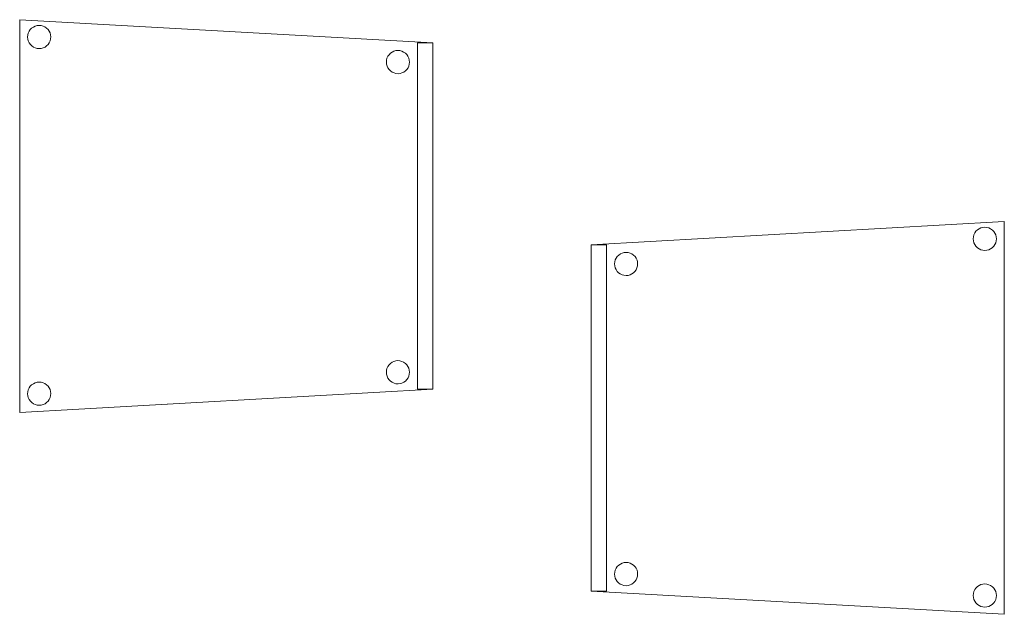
# Model space of a CAD drawing. Header units: metres. Extents: x 391.1 to 427.5, y 12.8 to 28.4.
# Tile 4 of 203: x 400.7 to 402, y 14 to 14.8. Entities that reach past the tile are written whole.
import ezdxf

# ---------------------------------------------------------------- set-up
doc = ezdxf.new("R2010")
doc.units = ezdxf.units.M
doc.layers.add('02_MOBILIARIO', color=7, linetype='Continuous', lineweight=18)
doc.layers.add('A-DETL-____-MBND', color=7, linetype='Continuous', lineweight=18)

# ---------------------------------------------------------------- blocks, each defined once
blk = doc.blocks.new('Family - Cadira confident_PA-152625-02_FON_P0A')
at = {"layer": 'A-DETL-____-MBND', "color": 253, "true_color": 0xaaaaaa}
for p, q in [((0, 0.5065), (0.5326, 0.4765)), ((0, 0), (0, 0.5065)), ((0.5326, 0.4765), (0, 0.5065)), ((0, 0.5065), (0, 0)), ((0.0136, 0.4938), (0.0154, 0.4956)), ((0.0154, 0.4956), (0.0136, 0.4938)), ((0.0154, 0.4956), (0.0176, 0.4971)), ((0.0176, 0.4971), (0.0154, 0.4956)), ((0.0176, 0.4971), (0.0199, 0.4982)), ((0.0199, 0.4982), (0.0176, 0.4971)), ((0.0199, 0.4982), (0.0224, 0.4989)), ((0.0224, 0.4989), (0.0199, 0.4982)), ((0.0224, 0.4989), (0.025, 0.4992)), ((0.025, 0.4992), (0.0224, 0.4989)), ((0.025, 0.4992), (0.0276, 0.4989)), ((0.0276, 0.4989), (0.025, 0.4992)), ((0.0276, 0.4989), (0.0301, 0.4983)), ((0.0301, 0.4983), (0.0276, 0.4989)), ((0.0301, 0.4983), (0.0325, 0.4972)), ((0.0325, 0.4972), (0.0301, 0.4983)), ((0.0325, 0.4972), (0.0346, 0.4957)), ((0.0346, 0.4957), (0.0325, 0.4972)), ((0.0346, 0.4957), (0.0365, 0.4939)), ((0.0365, 0.4939), (0.0346, 0.4957)), ((0.0102, 0.4842), (0.0104, 0.4868)), ((0.0104, 0.4868), (0.0102, 0.4842)), ((0.0104, 0.4816), (0.0102, 0.4842)), ((0.0102, 0.4842), (0.0104, 0.4816)), ((0.0104, 0.4868), (0.011, 0.4893)), ((0.011, 0.4893), (0.0104, 0.4868)), ((0.011, 0.4893), (0.0121, 0.4916)), ((0.0121, 0.4916), (0.011, 0.4893)), ((0.0121, 0.4916), (0.0136, 0.4938)), ((0.0136, 0.4938), (0.0121, 0.4916)), ((0.0365, 0.4939), (0.038, 0.4918)), ((0.038, 0.4918), (0.0365, 0.4939)), ((0.038, 0.4918), (0.0391, 0.4894)), ((0.0391, 0.4894), (0.038, 0.4918)), ((0.0391, 0.4894), (0.0398, 0.4869)), ((0.0398, 0.4869), (0.0391, 0.4894)), ((0.0398, 0.4869), (0.04, 0.4843)), ((0.04, 0.4843), (0.0398, 0.4869)), ((0.04, 0.4843), (0.0398, 0.4817)), ((0.0398, 0.4817), (0.04, 0.4843)), ((0.0111, 0.4791), (0.0104, 0.4816)), ((0.0104, 0.4816), (0.0111, 0.4791)), ((0.0122, 0.4767), (0.0111, 0.4791)), ((0.0111, 0.4791), (0.0122, 0.4767)), ((0.0137, 0.4746), (0.0122, 0.4767)), ((0.0122, 0.4767), (0.0137, 0.4746)), ((0.0155, 0.4727), (0.0137, 0.4746)), ((0.0137, 0.4746), (0.0155, 0.4727)), ((0.0177, 0.4713), (0.0155, 0.4727)), ((0.0155, 0.4727), (0.0177, 0.4713)), ((0.02, 0.4702), (0.0177, 0.4713)), ((0.0177, 0.4713), (0.02, 0.4702)), ((0.0226, 0.4695), (0.02, 0.4702)), ((0.02, 0.4702), (0.0226, 0.4695)), ((0.0303, 0.4702), (0.0278, 0.4695)), ((0.0278, 0.4695), (0.0303, 0.4702)), ((0.0326, 0.4713), (0.0303, 0.4702)), ((0.0303, 0.4702), (0.0326, 0.4713)), ((0.0347, 0.4728), (0.0326, 0.4713)), ((0.0326, 0.4713), (0.0347, 0.4728)), ((0.0366, 0.4747), (0.0347, 0.4728)), ((0.0347, 0.4728), (0.0366, 0.4747)), ((0.0381, 0.4768), (0.0366, 0.4747)), ((0.0366, 0.4747), (0.0381, 0.4768)), ((0.0392, 0.4792), (0.0381, 0.4768)), ((0.0381, 0.4768), (0.0392, 0.4792)), ((0.0398, 0.4817), (0.0392, 0.4792)), ((0.0392, 0.4792), (0.0398, 0.4817)), ((0.5126, 0.03), (0.5126, 0.4765)), ((0.5126, 0.4765), (0.5326, 0.4765)), ((0.5126, 0.4765), (0.5126, 0.03)), ((0.5326, 0.4765), (0.5126, 0.4765)), ((0.5326, 0.4765), (0.5326, 0.03)), ((0.5326, 0.03), (0.5326, 0.4765)), ((0.5326, 0.4765), (0.5326, 0.03)), ((0.5326, 0.03), (0.5326, 0.4765)), ((0.0252, 0.4693), (0.0226, 0.4695)), ((0.0226, 0.4695), (0.0252, 0.4693)), ((0.0278, 0.4695), (0.0252, 0.4693)), ((0.0252, 0.4693), (0.0278, 0.4695)), ((0.4728, 0.4544), (0.4734, 0.4569)), ((0.4734, 0.4569), (0.4728, 0.4544)), ((0.4734, 0.4569), (0.4745, 0.4593)), ((0.4745, 0.4593), (0.4734, 0.4569)), ((0.4745, 0.4593), (0.476, 0.4614)), ((0.476, 0.4614), (0.4745, 0.4593)), ((0.476, 0.4614), (0.4779, 0.4633)), ((0.4779, 0.4633), (0.476, 0.4614)), ((0.4779, 0.4633), (0.48, 0.4648)), ((0.48, 0.4648), (0.4779, 0.4633)), ((0.48, 0.4648), (0.4823, 0.4659)), ((0.4823, 0.4659), (0.48, 0.4648)), ((0.4823, 0.4659), (0.4848, 0.4666)), ((0.4848, 0.4666), (0.4823, 0.4659)), ((0.4848, 0.4666), (0.4874, 0.4668)), ((0.4874, 0.4668), (0.4848, 0.4666)), ((0.4874, 0.4668), (0.49, 0.4666)), ((0.49, 0.4666), (0.4874, 0.4668)), ((0.49, 0.4666), (0.4926, 0.4659)), ((0.4926, 0.4659), (0.49, 0.4666)), ((0.4926, 0.4659), (0.4949, 0.4648)), ((0.4949, 0.4648), (0.4926, 0.4659)), ((0.4949, 0.4648), (0.4971, 0.4633)), ((0.4971, 0.4633), (0.4949, 0.4648)), ((0.4971, 0.4633), (0.4989, 0.4615)), ((0.4989, 0.4615), (0.4971, 0.4633)), ((0.4989, 0.4615), (0.5004, 0.4594)), ((0.5004, 0.4594), (0.4989, 0.4615)), ((0.5004, 0.4594), (0.5015, 0.457)), ((0.5015, 0.457), (0.5004, 0.4594)), ((0.5015, 0.457), (0.5022, 0.4545)), ((0.5022, 0.4545), (0.5015, 0.457)), ((0.4726, 0.4518), (0.4728, 0.4544)), ((0.4728, 0.4544), (0.4726, 0.4518)), ((0.4728, 0.4492), (0.4726, 0.4518)), ((0.4726, 0.4518), (0.4728, 0.4492)), ((0.4735, 0.4467), (0.4728, 0.4492)), ((0.4728, 0.4492), (0.4735, 0.4467)), ((0.4746, 0.4443), (0.4735, 0.4467)), ((0.4735, 0.4467), (0.4746, 0.4443)), ((0.4761, 0.4422), (0.4746, 0.4443)), ((0.4746, 0.4443), (0.4761, 0.4422)), ((0.5005, 0.4445), (0.499, 0.4423)), ((0.499, 0.4423), (0.5005, 0.4445)), ((0.5016, 0.4468), (0.5005, 0.4445)), ((0.5005, 0.4445), (0.5016, 0.4468)), ((0.5022, 0.4493), (0.5016, 0.4468)), ((0.5016, 0.4468), (0.5022, 0.4493)), ((0.5022, 0.4545), (0.5024, 0.4519)), ((0.5024, 0.4519), (0.5022, 0.4545)), ((0.5024, 0.4519), (0.5022, 0.4493)), ((0.5022, 0.4493), (0.5024, 0.4519)), ((0.478, 0.4404), (0.4761, 0.4422)), ((0.4761, 0.4422), (0.478, 0.4404)), ((0.4801, 0.4389), (0.478, 0.4404)), ((0.478, 0.4404), (0.4801, 0.4389)), ((0.4825, 0.4378), (0.4801, 0.4389)), ((0.4801, 0.4389), (0.4825, 0.4378)), ((0.485, 0.4371), (0.4825, 0.4378)), ((0.4825, 0.4378), (0.485, 0.4371)), ((0.4876, 0.4369), (0.485, 0.4371)), ((0.485, 0.4371), (0.4876, 0.4369)), ((0.4902, 0.4372), (0.4876, 0.4369)), ((0.4876, 0.4369), (0.4902, 0.4372)), ((0.4927, 0.4378), (0.4902, 0.4372)), ((0.4902, 0.4372), (0.4927, 0.4378)), ((0.495, 0.439), (0.4927, 0.4378)), ((0.4927, 0.4378), (0.495, 0.439)), ((0.4972, 0.4405), (0.495, 0.439)), ((0.495, 0.439), (0.4972, 0.4405)), ((0.499, 0.4423), (0.4972, 0.4405)), ((0.4972, 0.4405), (0.499, 0.4423)), ((0.4779, 0.0633), (0.48, 0.0648)), ((0.48, 0.0648), (0.4779, 0.0633)), ((0.48, 0.0648), (0.4823, 0.0659)), ((0.4823, 0.0659), (0.48, 0.0648)), ((0.4823, 0.0659), (0.4848, 0.0666)), ((0.4848, 0.0666), (0.4823, 0.0659)), ((0.4848, 0.0666), (0.4874, 0.0668)), ((0.4874, 0.0668), (0.4848, 0.0666)), ((0.4874, 0.0668), (0.49, 0.0666)), ((0.49, 0.0666), (0.4874, 0.0668)), ((0.49, 0.0666), (0.4926, 0.0659)), ((0.4926, 0.0659), (0.49, 0.0666)), ((0.4926, 0.0659), (0.4949, 0.0648)), ((0.4949, 0.0648), (0.4926, 0.0659)), ((0.4949, 0.0648), (0.4971, 0.0633)), ((0.4971, 0.0633), (0.4949, 0.0648)), ((0.4726, 0.0518), (0.4728, 0.0544)), ((0.4728, 0.0544), (0.4726, 0.0518)), ((0.4728, 0.0492), (0.4726, 0.0518)), ((0.4726, 0.0518), (0.4728, 0.0492)), ((0.4728, 0.0544), (0.4734, 0.0569)), ((0.4734, 0.0569), (0.4728, 0.0544)), ((0.4734, 0.0569), (0.4745, 0.0593)), ((0.4745, 0.0593), (0.4734, 0.0569)), ((0.4745, 0.0593), (0.476, 0.0614)), ((0.476, 0.0614), (0.4745, 0.0593)), ((0.476, 0.0614), (0.4779, 0.0633)), ((0.4779, 0.0633), (0.476, 0.0614)), ((0.4971, 0.0633), (0.4989, 0.0615)), ((0.4989, 0.0615), (0.4971, 0.0633)), ((0.4989, 0.0615), (0.5004, 0.0594)), ((0.5004, 0.0594), (0.4989, 0.0615)), ((0.5004, 0.0594), (0.5015, 0.057)), ((0.5015, 0.057), (0.5004, 0.0594)), ((0.5015, 0.057), (0.5022, 0.0545)), ((0.5022, 0.0545), (0.5015, 0.057)), ((0.5022, 0.0545), (0.5024, 0.0519)), ((0.5024, 0.0519), (0.5022, 0.0545)), ((0.5024, 0.0519), (0.5022, 0.0493)), ((0.5022, 0.0493), (0.5024, 0.0519)), ((0.0176, 0.0371), (0.0199, 0.0382)), ((0.0199, 0.0382), (0.0176, 0.0371)), ((0.0199, 0.0382), (0.0224, 0.0389)), ((0.0224, 0.0389), (0.0199, 0.0382)), ((0.0224, 0.0389), (0.025, 0.0392)), ((0.025, 0.0392), (0.0224, 0.0389)), ((0.025, 0.0392), (0.0276, 0.0389)), ((0.0276, 0.0389), (0.025, 0.0392)), ((0.0276, 0.0389), (0.0301, 0.0383)), ((0.0301, 0.0383), (0.0276, 0.0389)), ((0.0301, 0.0383), (0.0325, 0.0372)), ((0.0325, 0.0372), (0.0301, 0.0383)), ((0.4735, 0.0467), (0.4728, 0.0492)), ((0.4728, 0.0492), (0.4735, 0.0467)), ((0.4746, 0.0443), (0.4735, 0.0467)), ((0.4735, 0.0467), (0.4746, 0.0443)), ((0.4761, 0.0422), (0.4746, 0.0443)), ((0.4746, 0.0443), (0.4761, 0.0422)), ((0.478, 0.0404), (0.4761, 0.0422)), ((0.4761, 0.0422), (0.478, 0.0404)), ((0.4801, 0.0389), (0.478, 0.0404)), ((0.478, 0.0404), (0.4801, 0.0389)), ((0.4825, 0.0378), (0.4801, 0.0389)), ((0.4801, 0.0389), (0.4825, 0.0378)), ((0.495, 0.039), (0.4927, 0.0378)), ((0.4927, 0.0378), (0.495, 0.039)), ((0.4972, 0.0405), (0.495, 0.039)), ((0.495, 0.039), (0.4972, 0.0405)), ((0.499, 0.0423), (0.4972, 0.0405)), ((0.4972, 0.0405), (0.499, 0.0423)), ((0.5005, 0.0445), (0.499, 0.0423)), ((0.499, 0.0423), (0.5005, 0.0445)), ((0.5016, 0.0468), (0.5005, 0.0445)), ((0.5005, 0.0445), (0.5016, 0.0468)), ((0.5022, 0.0493), (0.5016, 0.0468)), ((0.5016, 0.0468), (0.5022, 0.0493)), ((0.5326, 0.03), (0, 0)), ((0, 0), (0.5326, 0.03)), ((0.0102, 0.0242), (0.0104, 0.0268)), ((0.0104, 0.0268), (0.0102, 0.0242)), ((0.0104, 0.0268), (0.011, 0.0293)), ((0.011, 0.0293), (0.0104, 0.0268)), ((0.011, 0.0293), (0.0121, 0.0316)), ((0.0121, 0.0316), (0.011, 0.0293)), ((0.0121, 0.0316), (0.0136, 0.0338)), ((0.0136, 0.0338), (0.0121, 0.0316)), ((0.0136, 0.0338), (0.0154, 0.0356)), ((0.0154, 0.0356), (0.0136, 0.0338)), ((0.0154, 0.0356), (0.0176, 0.0371)), ((0.0176, 0.0371), (0.0154, 0.0356)), ((0.0325, 0.0372), (0.0346, 0.0357)), ((0.0346, 0.0357), (0.0325, 0.0372)), ((0.0346, 0.0357), (0.0365, 0.0339)), ((0.0365, 0.0339), (0.0346, 0.0357)), ((0.0365, 0.0339), (0.038, 0.0318)), ((0.038, 0.0318), (0.0365, 0.0339)), ((0.038, 0.0318), (0.0391, 0.0294)), ((0.0391, 0.0294), (0.038, 0.0318)), ((0.0391, 0.0294), (0.0398, 0.0269)), ((0.0398, 0.0269), (0.0391, 0.0294)), ((0.0398, 0.0269), (0.04, 0.0243)), ((0.04, 0.0243), (0.0398, 0.0269)), ((0.485, 0.0371), (0.4825, 0.0378)), ((0.4825, 0.0378), (0.485, 0.0371)), ((0.4876, 0.0369), (0.485, 0.0371)), ((0.485, 0.0371), (0.4876, 0.0369)), ((0.4902, 0.0372), (0.4876, 0.0369)), ((0.4876, 0.0369), (0.4902, 0.0372)), ((0.4927, 0.0378), (0.4902, 0.0372)), ((0.4902, 0.0372), (0.4927, 0.0378)), ((0.5326, 0.03), (0.5126, 0.03)), ((0.5126, 0.03), (0.5326, 0.03)), ((0.0104, 0.0216), (0.0102, 0.0242)), ((0.0102, 0.0242), (0.0104, 0.0216)), ((0.0111, 0.0191), (0.0104, 0.0216)), ((0.0104, 0.0216), (0.0111, 0.0191)), ((0.0122, 0.0167), (0.0111, 0.0191)), ((0.0111, 0.0191), (0.0122, 0.0167)), ((0.0137, 0.0146), (0.0122, 0.0167)), ((0.0122, 0.0167), (0.0137, 0.0146)), ((0.0155, 0.0127), (0.0137, 0.0146)), ((0.0137, 0.0146), (0.0155, 0.0127)), ((0.0177, 0.0113), (0.0155, 0.0127)), ((0.0155, 0.0127), (0.0177, 0.0113)), ((0.0347, 0.0128), (0.0326, 0.0113)), ((0.0326, 0.0113), (0.0347, 0.0128)), ((0.0366, 0.0147), (0.0347, 0.0128)), ((0.0347, 0.0128), (0.0366, 0.0147)), ((0.0381, 0.0168), (0.0366, 0.0147)), ((0.0366, 0.0147), (0.0381, 0.0168)), ((0.0392, 0.0192), (0.0381, 0.0168)), ((0.0381, 0.0168), (0.0392, 0.0192)), ((0.0398, 0.0217), (0.0392, 0.0192)), ((0.0392, 0.0192), (0.0398, 0.0217)), ((0.04, 0.0243), (0.0398, 0.0217)), ((0.0398, 0.0217), (0.04, 0.0243)), ((0.02, 0.0102), (0.0177, 0.0113)), ((0.0177, 0.0113), (0.02, 0.0102)), ((0.0226, 0.0095), (0.02, 0.0102)), ((0.02, 0.0102), (0.0226, 0.0095)), ((0.0252, 0.0093), (0.0226, 0.0095)), ((0.0226, 0.0095), (0.0252, 0.0093)), ((0.0278, 0.0095), (0.0252, 0.0093)), ((0.0252, 0.0093), (0.0278, 0.0095)), ((0.0303, 0.0102), (0.0278, 0.0095)), ((0.0278, 0.0095), (0.0303, 0.0102)), ((0.0326, 0.0113), (0.0303, 0.0102)), ((0.0303, 0.0102), (0.0326, 0.0113))]:
    blk.add_line(p, q, dxfattribs=at)
blk = doc.blocks.new('Family - Cadira confident_PA-152653-02_FON_P0A')
at = {"layer": 'A-DETL-____-MBND', "color": 253, "true_color": 0xaaaaaa}
for p, q in [((0, 0.4765), (0.5326, 0.5065)), ((0.5326, 0.5065), (0, 0.4765)), ((0.4961, 0.4939), (0.498, 0.4957)), ((0.498, 0.4957), (0.4961, 0.4939)), ((0.498, 0.4957), (0.5001, 0.4972)), ((0.5001, 0.4972), (0.498, 0.4957)), ((0.5001, 0.4972), (0.5025, 0.4983)), ((0.5025, 0.4983), (0.5001, 0.4972)), ((0.5025, 0.4983), (0.505, 0.4989)), ((0.505, 0.4989), (0.5025, 0.4983)), ((0.505, 0.4989), (0.5076, 0.4992)), ((0.5076, 0.4992), (0.505, 0.4989)), ((0.5076, 0.4992), (0.5102, 0.4989)), ((0.5102, 0.4989), (0.5076, 0.4992)), ((0.5102, 0.4989), (0.5127, 0.4982)), ((0.5127, 0.4982), (0.5102, 0.4989)), ((0.5127, 0.4982), (0.515, 0.4971)), ((0.515, 0.4971), (0.5127, 0.4982)), ((0.515, 0.4971), (0.5172, 0.4956)), ((0.5172, 0.4956), (0.515, 0.4971)), ((0.5172, 0.4956), (0.519, 0.4938)), ((0.519, 0.4938), (0.5172, 0.4956)), ((0.5326, 0.5065), (0.5326, 0)), ((0.5326, 0), (0.5326, 0.5065)), ((0.4926, 0.4843), (0.4928, 0.4869)), ((0.4928, 0.4869), (0.4926, 0.4843)), ((0.4928, 0.4817), (0.4926, 0.4843)), ((0.4926, 0.4843), (0.4928, 0.4817)), ((0.4928, 0.4869), (0.4935, 0.4894)), ((0.4935, 0.4894), (0.4928, 0.4869)), ((0.4935, 0.4894), (0.4946, 0.4918)), ((0.4946, 0.4918), (0.4935, 0.4894)), ((0.4946, 0.4918), (0.4961, 0.4939)), ((0.4961, 0.4939), (0.4946, 0.4918)), ((0.519, 0.4938), (0.5205, 0.4916)), ((0.5205, 0.4916), (0.519, 0.4938)), ((0.5205, 0.4916), (0.5216, 0.4893)), ((0.5216, 0.4893), (0.5205, 0.4916)), ((0.5216, 0.4893), (0.5222, 0.4868)), ((0.5222, 0.4868), (0.5216, 0.4893)), ((0.5222, 0.4868), (0.5224, 0.4842)), ((0.5224, 0.4842), (0.5222, 0.4868)), ((0.5224, 0.4842), (0.5222, 0.4816)), ((0.5222, 0.4816), (0.5224, 0.4842)), ((0, 0.4765), (0.02, 0.4765)), ((0, 0.03), (0, 0.4765)), ((0.02, 0.4765), (0, 0.4765)), ((0, 0.4765), (0, 0.03)), ((0, 0.03), (0, 0.4765)), ((0, 0.4765), (0, 0.03)), ((0.02, 0.4765), (0.02, 0.03)), ((0.02, 0.03), (0.02, 0.4765)), ((0.4935, 0.4792), (0.4928, 0.4817)), ((0.4928, 0.4817), (0.4935, 0.4792)), ((0.4945, 0.4768), (0.4935, 0.4792)), ((0.4935, 0.4792), (0.4945, 0.4768)), ((0.496, 0.4747), (0.4945, 0.4768)), ((0.4945, 0.4768), (0.496, 0.4747)), ((0.4979, 0.4728), (0.496, 0.4747)), ((0.496, 0.4747), (0.4979, 0.4728)), ((0.5, 0.4713), (0.4979, 0.4728)), ((0.4979, 0.4728), (0.5, 0.4713)), ((0.5023, 0.4702), (0.5, 0.4713)), ((0.5, 0.4713), (0.5023, 0.4702)), ((0.5049, 0.4695), (0.5023, 0.4702)), ((0.5023, 0.4702), (0.5049, 0.4695)), ((0.5126, 0.4702), (0.51, 0.4695)), ((0.51, 0.4695), (0.5126, 0.4702)), ((0.5149, 0.4713), (0.5126, 0.4702)), ((0.5126, 0.4702), (0.5149, 0.4713)), ((0.5171, 0.4727), (0.5149, 0.4713)), ((0.5149, 0.4713), (0.5171, 0.4727)), ((0.5189, 0.4746), (0.5171, 0.4727)), ((0.5171, 0.4727), (0.5189, 0.4746)), ((0.5204, 0.4767), (0.5189, 0.4746)), ((0.5189, 0.4746), (0.5204, 0.4767)), ((0.5215, 0.4791), (0.5204, 0.4767)), ((0.5204, 0.4767), (0.5215, 0.4791)), ((0.5222, 0.4816), (0.5215, 0.4791)), ((0.5215, 0.4791), (0.5222, 0.4816)), ((0.0304, 0.4545), (0.0311, 0.457)), ((0.0311, 0.457), (0.0304, 0.4545)), ((0.0311, 0.457), (0.0322, 0.4594)), ((0.0322, 0.4594), (0.0311, 0.457)), ((0.0322, 0.4594), (0.0337, 0.4615)), ((0.0337, 0.4615), (0.0322, 0.4594)), ((0.0337, 0.4615), (0.0356, 0.4633)), ((0.0356, 0.4633), (0.0337, 0.4615)), ((0.0356, 0.4633), (0.0377, 0.4648)), ((0.0377, 0.4648), (0.0356, 0.4633)), ((0.0377, 0.4648), (0.0401, 0.4659)), ((0.0401, 0.4659), (0.0377, 0.4648)), ((0.0401, 0.4659), (0.0426, 0.4666)), ((0.0426, 0.4666), (0.0401, 0.4659)), ((0.0426, 0.4666), (0.0452, 0.4668)), ((0.0452, 0.4668), (0.0426, 0.4666)), ((0.0452, 0.4668), (0.0478, 0.4666)), ((0.0478, 0.4666), (0.0452, 0.4668)), ((0.0478, 0.4666), (0.0503, 0.4659)), ((0.0503, 0.4659), (0.0478, 0.4666)), ((0.0503, 0.4659), (0.0526, 0.4648)), ((0.0526, 0.4648), (0.0503, 0.4659)), ((0.0526, 0.4648), (0.0548, 0.4633)), ((0.0548, 0.4633), (0.0526, 0.4648)), ((0.0548, 0.4633), (0.0566, 0.4614)), ((0.0566, 0.4614), (0.0548, 0.4633)), ((0.0566, 0.4614), (0.0581, 0.4593)), ((0.0581, 0.4593), (0.0566, 0.4614)), ((0.0581, 0.4593), (0.0592, 0.4569)), ((0.0592, 0.4569), (0.0581, 0.4593)), ((0.0592, 0.4569), (0.0598, 0.4544)), ((0.0598, 0.4544), (0.0592, 0.4569)), ((0.5074, 0.4693), (0.5049, 0.4695)), ((0.5049, 0.4695), (0.5074, 0.4693)), ((0.51, 0.4695), (0.5074, 0.4693)), ((0.5074, 0.4693), (0.51, 0.4695)), ((0.0302, 0.4519), (0.0304, 0.4545)), ((0.0304, 0.4545), (0.0302, 0.4519)), ((0.0304, 0.4493), (0.0302, 0.4519)), ((0.0302, 0.4519), (0.0304, 0.4493)), ((0.031, 0.4468), (0.0304, 0.4493)), ((0.0304, 0.4493), (0.031, 0.4468)), ((0.0321, 0.4445), (0.031, 0.4468)), ((0.031, 0.4468), (0.0321, 0.4445)), ((0.0336, 0.4423), (0.0321, 0.4445)), ((0.0321, 0.4445), (0.0336, 0.4423)), ((0.058, 0.4443), (0.0565, 0.4422)), ((0.0565, 0.4422), (0.058, 0.4443)), ((0.0591, 0.4467), (0.058, 0.4443)), ((0.058, 0.4443), (0.0591, 0.4467)), ((0.0598, 0.4492), (0.0591, 0.4467)), ((0.0591, 0.4467), (0.0598, 0.4492)), ((0.0598, 0.4544), (0.06, 0.4518)), ((0.06, 0.4518), (0.0598, 0.4544)), ((0.06, 0.4518), (0.0598, 0.4492)), ((0.0598, 0.4492), (0.06, 0.4518)), ((0.0355, 0.4405), (0.0336, 0.4423)), ((0.0336, 0.4423), (0.0355, 0.4405)), ((0.0376, 0.439), (0.0355, 0.4405)), ((0.0355, 0.4405), (0.0376, 0.439)), ((0.0399, 0.4378), (0.0376, 0.439)), ((0.0376, 0.439), (0.0399, 0.4378)), ((0.0424, 0.4372), (0.0399, 0.4378)), ((0.0399, 0.4378), (0.0424, 0.4372)), ((0.045, 0.4369), (0.0424, 0.4372)), ((0.0424, 0.4372), (0.045, 0.4369)), ((0.0476, 0.4371), (0.045, 0.4369)), ((0.045, 0.4369), (0.0476, 0.4371)), ((0.0502, 0.4378), (0.0476, 0.4371)), ((0.0476, 0.4371), (0.0502, 0.4378)), ((0.0525, 0.4389), (0.0502, 0.4378)), ((0.0502, 0.4378), (0.0525, 0.4389)), ((0.0547, 0.4404), (0.0525, 0.4389)), ((0.0525, 0.4389), (0.0547, 0.4404)), ((0.0565, 0.4422), (0.0547, 0.4404)), ((0.0547, 0.4404), (0.0565, 0.4422)), ((0.0356, 0.0633), (0.0377, 0.0648)), ((0.0377, 0.0648), (0.0356, 0.0633)), ((0.0377, 0.0648), (0.0401, 0.0659)), ((0.0401, 0.0659), (0.0377, 0.0648)), ((0.0401, 0.0659), (0.0426, 0.0666)), ((0.0426, 0.0666), (0.0401, 0.0659)), ((0.0426, 0.0666), (0.0452, 0.0668)), ((0.0452, 0.0668), (0.0426, 0.0666)), ((0.0452, 0.0668), (0.0478, 0.0666)), ((0.0478, 0.0666), (0.0452, 0.0668)), ((0.0478, 0.0666), (0.0503, 0.0659)), ((0.0503, 0.0659), (0.0478, 0.0666)), ((0.0503, 0.0659), (0.0526, 0.0648)), ((0.0526, 0.0648), (0.0503, 0.0659)), ((0.0526, 0.0648), (0.0548, 0.0633)), ((0.0548, 0.0633), (0.0526, 0.0648)), ((0.0302, 0.0519), (0.0304, 0.0545)), ((0.0304, 0.0545), (0.0302, 0.0519)), ((0.0304, 0.0493), (0.0302, 0.0519)), ((0.0302, 0.0519), (0.0304, 0.0493)), ((0.0304, 0.0545), (0.0311, 0.057)), ((0.0311, 0.057), (0.0304, 0.0545)), ((0.0311, 0.057), (0.0322, 0.0594)), ((0.0322, 0.0594), (0.0311, 0.057)), ((0.0322, 0.0594), (0.0337, 0.0615)), ((0.0337, 0.0615), (0.0322, 0.0594)), ((0.0337, 0.0615), (0.0356, 0.0633)), ((0.0356, 0.0633), (0.0337, 0.0615)), ((0.0548, 0.0633), (0.0566, 0.0614)), ((0.0566, 0.0614), (0.0548, 0.0633)), ((0.0566, 0.0614), (0.0581, 0.0593)), ((0.0581, 0.0593), (0.0566, 0.0614)), ((0.0581, 0.0593), (0.0592, 0.0569)), ((0.0592, 0.0569), (0.0581, 0.0593)), ((0.0592, 0.0569), (0.0598, 0.0544)), ((0.0598, 0.0544), (0.0592, 0.0569)), ((0.0598, 0.0544), (0.06, 0.0518)), ((0.06, 0.0518), (0.0598, 0.0544)), ((0.06, 0.0518), (0.0598, 0.0492)), ((0.0598, 0.0492), (0.06, 0.0518)), ((0.031, 0.0468), (0.0304, 0.0493)), ((0.0304, 0.0493), (0.031, 0.0468)), ((0.0321, 0.0445), (0.031, 0.0468)), ((0.031, 0.0468), (0.0321, 0.0445)), ((0.0336, 0.0423), (0.0321, 0.0445)), ((0.0321, 0.0445), (0.0336, 0.0423)), ((0.0355, 0.0405), (0.0336, 0.0423)), ((0.0336, 0.0423), (0.0355, 0.0405)), ((0.0376, 0.039), (0.0355, 0.0405)), ((0.0355, 0.0405), (0.0376, 0.039)), ((0.0399, 0.0378), (0.0376, 0.039)), ((0.0376, 0.039), (0.0399, 0.0378)), ((0.0525, 0.0389), (0.0502, 0.0378)), ((0.0502, 0.0378), (0.0525, 0.0389)), ((0.0547, 0.0404), (0.0525, 0.0389)), ((0.0525, 0.0389), (0.0547, 0.0404)), ((0.0565, 0.0422), (0.0547, 0.0404)), ((0.0547, 0.0404), (0.0565, 0.0422)), ((0.058, 0.0443), (0.0565, 0.0422)), ((0.0565, 0.0422), (0.058, 0.0443)), ((0.0591, 0.0467), (0.058, 0.0443)), ((0.058, 0.0443), (0.0591, 0.0467)), ((0.0598, 0.0492), (0.0591, 0.0467)), ((0.0591, 0.0467), (0.0598, 0.0492)), ((0.5001, 0.0372), (0.5025, 0.0383)), ((0.5025, 0.0383), (0.5001, 0.0372)), ((0.5025, 0.0383), (0.505, 0.0389)), ((0.505, 0.0389), (0.5025, 0.0383)), ((0.505, 0.0389), (0.5076, 0.0392)), ((0.5076, 0.0392), (0.505, 0.0389)), ((0.5076, 0.0392), (0.5102, 0.0389)), ((0.5102, 0.0389), (0.5076, 0.0392)), ((0.5102, 0.0389), (0.5127, 0.0382)), ((0.5127, 0.0382), (0.5102, 0.0389)), ((0.5127, 0.0382), (0.515, 0.0371)), ((0.515, 0.0371), (0.5127, 0.0382)), ((0.02, 0.03), (0, 0.03)), ((0, 0.03), (0.02, 0.03)), ((0.5326, 0), (0, 0.03)), ((0, 0.03), (0.5326, 0)), ((0.0424, 0.0372), (0.0399, 0.0378)), ((0.0399, 0.0378), (0.0424, 0.0372)), ((0.045, 0.0369), (0.0424, 0.0372)), ((0.0424, 0.0372), (0.045, 0.0369)), ((0.0476, 0.0371), (0.045, 0.0369)), ((0.045, 0.0369), (0.0476, 0.0371)), ((0.0502, 0.0378), (0.0476, 0.0371)), ((0.0476, 0.0371), (0.0502, 0.0378)), ((0.4926, 0.0243), (0.4928, 0.0269)), ((0.4928, 0.0269), (0.4926, 0.0243)), ((0.4928, 0.0269), (0.4935, 0.0294)), ((0.4935, 0.0294), (0.4928, 0.0269)), ((0.4935, 0.0294), (0.4946, 0.0318)), ((0.4946, 0.0318), (0.4935, 0.0294)), ((0.4946, 0.0318), (0.4961, 0.0339)), ((0.4961, 0.0339), (0.4946, 0.0318)), ((0.4961, 0.0339), (0.498, 0.0357)), ((0.498, 0.0357), (0.4961, 0.0339)), ((0.498, 0.0357), (0.5001, 0.0372)), ((0.5001, 0.0372), (0.498, 0.0357)), ((0.515, 0.0371), (0.5172, 0.0356)), ((0.5172, 0.0356), (0.515, 0.0371)), ((0.5172, 0.0356), (0.519, 0.0338)), ((0.519, 0.0338), (0.5172, 0.0356)), ((0.519, 0.0338), (0.5205, 0.0316)), ((0.5205, 0.0316), (0.519, 0.0338)), ((0.5205, 0.0316), (0.5216, 0.0293)), ((0.5216, 0.0293), (0.5205, 0.0316)), ((0.5216, 0.0293), (0.5222, 0.0268)), ((0.5222, 0.0268), (0.5216, 0.0293)), ((0.5222, 0.0268), (0.5224, 0.0242)), ((0.5224, 0.0242), (0.5222, 0.0268)), ((0.4928, 0.0217), (0.4926, 0.0243)), ((0.4926, 0.0243), (0.4928, 0.0217)), ((0.4935, 0.0192), (0.4928, 0.0217)), ((0.4928, 0.0217), (0.4935, 0.0192)), ((0.4945, 0.0168), (0.4935, 0.0192)), ((0.4935, 0.0192), (0.4945, 0.0168)), ((0.496, 0.0147), (0.4945, 0.0168)), ((0.4945, 0.0168), (0.496, 0.0147)), ((0.4979, 0.0128), (0.496, 0.0147)), ((0.496, 0.0147), (0.4979, 0.0128)), ((0.5, 0.0113), (0.4979, 0.0128)), ((0.4979, 0.0128), (0.5, 0.0113)), ((0.5171, 0.0127), (0.5149, 0.0113)), ((0.5149, 0.0113), (0.5171, 0.0127)), ((0.5189, 0.0146), (0.5171, 0.0127)), ((0.5171, 0.0127), (0.5189, 0.0146)), ((0.5204, 0.0167), (0.5189, 0.0146)), ((0.5189, 0.0146), (0.5204, 0.0167)), ((0.5215, 0.0191), (0.5204, 0.0167)), ((0.5204, 0.0167), (0.5215, 0.0191)), ((0.5222, 0.0216), (0.5215, 0.0191)), ((0.5215, 0.0191), (0.5222, 0.0216)), ((0.5224, 0.0242), (0.5222, 0.0216)), ((0.5222, 0.0216), (0.5224, 0.0242)), ((0.5023, 0.0102), (0.5, 0.0113)), ((0.5, 0.0113), (0.5023, 0.0102)), ((0.5049, 0.0095), (0.5023, 0.0102)), ((0.5023, 0.0102), (0.5049, 0.0095)), ((0.5074, 0.0093), (0.5049, 0.0095)), ((0.5049, 0.0095), (0.5074, 0.0093)), ((0.51, 0.0095), (0.5074, 0.0093)), ((0.5074, 0.0093), (0.51, 0.0095)), ((0.5126, 0.0102), (0.51, 0.0095)), ((0.51, 0.0095), (0.5126, 0.0102)), ((0.5149, 0.0113), (0.5126, 0.0102)), ((0.5126, 0.0102), (0.5149, 0.0113))]:
    blk.add_line(p, q, dxfattribs=at)
blk = doc.blocks.new('LONDR55-XX_ZZ-ARQ-CAA-M3D-Londres55_ifc-1-02_FON_P0A')
at = {"layer": '02_MOBILIARIO', "color": 253, "lineweight": 18, "true_color": 0xaaaaaa}
for name, p in [('Family - Cadira confident_PA-152625-02_FON_P0A', (400.7197, 14.2707)), ('Family - Cadira confident_PA-152653-02_FON_P0A', (401.4562, 14.0104))]:
    blk.add_blockref(name, p, dxfattribs=at)

msp = doc.modelspace()

# ---------------------------------------------------------------- block references
at = {"lineweight": 5}
msp.add_blockref('LONDR55-XX_ZZ-ARQ-CAA-M3D-Londres55_ifc-1-02_FON_P0A', (0, 0), dxfattribs=at)

doc.saveas('drawing.dxf')
